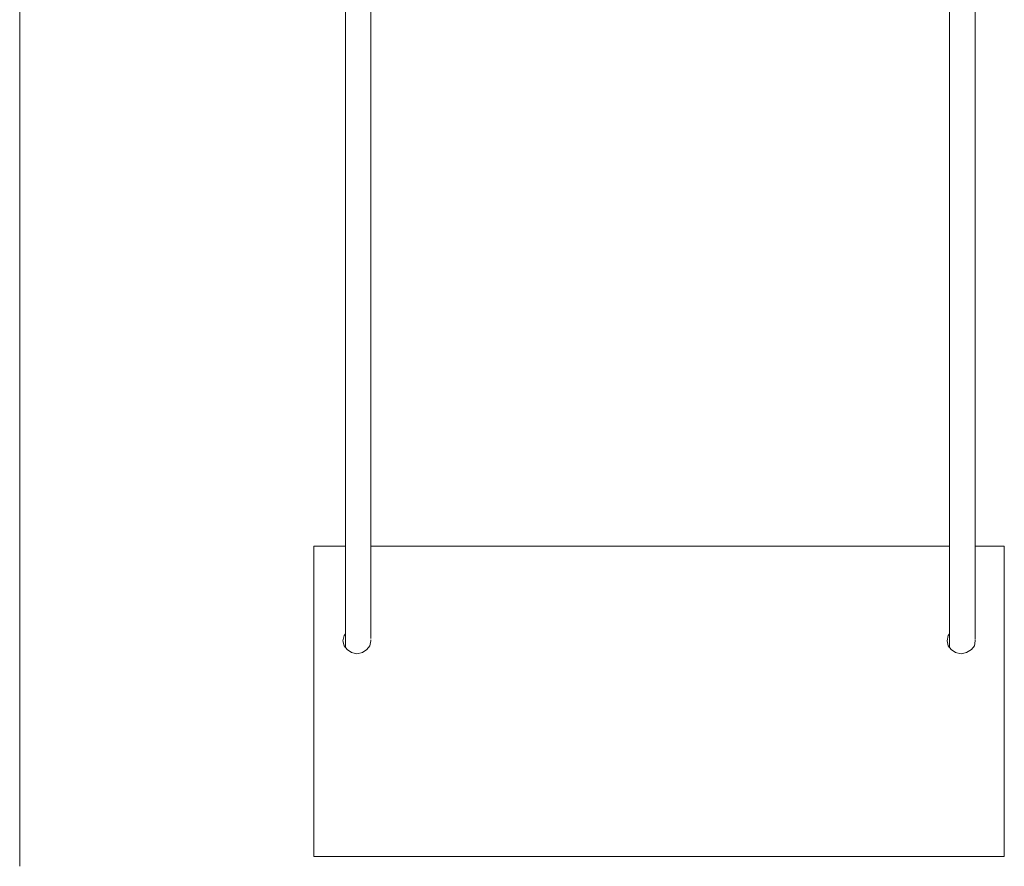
# Model space of a CAD drawing. Header units: inches. Extents: x 39 to 166, y 110 to 197.
# Tile 4 of 7: x 136 to 165, y 110 to 135. Entities that reach past the tile are written whole.
import ezdxf

# ---------------------------------------------------------------- set-up
doc = ezdxf.new("R2010")
doc.units = ezdxf.units.IN
doc.header["$MEASUREMENT"] = 0
doc.layers.add('Capa 1', color=7, linetype='Continuous')

msp = doc.modelspace()

# ---------------------------------------------------------------- linework, layer by layer
at = {"layer": 'Capa 1', "color": 250, "lineweight": 15}
msp.add_lwpolyline([(136.361, 109.831), (136.361, 182.856)], dxfattribs=at)
at = {"layer": 'Capa 1', "color": 7, "lineweight": 5}
for points in [[(145.874, 135.197), (145.874, 133.738), (145.874, 132.333), (145.874, 130.928), (145.874, 129.577), (145.874, 128.261), (145.874, 126.962), (145.874, 125.717), (145.874, 124.526), (145.874, 123.37), (145.874, 122.249), (145.874, 121.2), (145.874, 120.186), (145.874, 119.244), (145.874, 118.354), (145.874, 117.518), (145.874, 116.736), (145.874, 116.22)], [(146.621, 116.487), (146.621, 116.736), (146.621, 117.518), (146.621, 118.354), (146.621, 119.244), (146.621, 120.186), (146.621, 121.2), (146.621, 122.249), (146.621, 123.37), (146.621, 124.526), (146.621, 125.717), (146.621, 126.962), (146.621, 128.261), (146.621, 129.577), (146.621, 130.928), (146.621, 132.333), (146.621, 133.738), (146.621, 135.197)], [(163.517, 135.197), (163.517, 133.738), (163.517, 132.315), (163.517, 130.928), (163.517, 129.577), (163.517, 128.243), (163.517, 126.962), (163.517, 125.717), (163.517, 124.508), (163.517, 123.352), (163.517, 122.249), (163.517, 121.2), (163.517, 120.186), (163.517, 119.244), (163.517, 118.336), (163.517, 117.5), (163.517, 116.736), (163.517, 116.22)], [(164.264, 116.469), (164.264, 116.736), (164.264, 117.5), (164.264, 118.336), (164.264, 119.244), (164.264, 120.186), (164.264, 121.2), (164.264, 122.249), (164.264, 123.352), (164.264, 124.508), (164.264, 125.717), (164.264, 126.962), (164.264, 128.243), (164.264, 129.577), (164.264, 130.928), (164.264, 132.315), (164.264, 133.738), (164.264, 135.197)], [(144.949, 119.19), (145.874, 119.19)], [(144.949, 110.12), (144.949, 119.19)], [(146.621, 119.19), (163.517, 119.19)], [(164.264, 119.19), (165.117, 119.19)], [(165.117, 119.19), (165.117, 110.12)], [(165.117, 110.12), (165.117, 119.19)], [(146.211, 116.042), (146.051, 116.078), (145.927, 116.167), (145.838, 116.273), (145.803, 116.416), (145.838, 116.576), (145.874, 116.629)], [(163.854, 116.042), (163.694, 116.078), (163.57, 116.167), (163.481, 116.273), (163.445, 116.416), (163.481, 116.576), (163.517, 116.629)], [(146.621, 116.451), (146.621, 116.416), (146.585, 116.273), (146.496, 116.167), (146.372, 116.078), (146.211, 116.042)], [(164.264, 116.451), (164.264, 116.416), (164.246, 116.273), (164.157, 116.167), (164.014, 116.078), (163.854, 116.042)], [(144.949, 110.12), (165.117, 110.12)], [(165.117, 110.12), (165.117, 110.12)]]:
    msp.add_lwpolyline(points, dxfattribs=at)
msp.add_open_spline([(165.117, 119.19), (165.117, 119.19), (165.117, 118.585), (165.117, 118.585), (165.117, 118.585), (165.117, 118.034), (165.117, 118.034), (165.117, 118.034), (165.117, 117.554), (165.117, 117.554), (165.117, 117.554), (165.117, 117.145), (165.117, 117.145), (165.117, 117.145), (165.117, 116.825), (165.117, 116.825), (165.117, 116.825), (165.117, 116.558), (165.117, 116.558), (165.117, 116.558), (165.117, 116.38), (165.117, 116.38), (165.117, 116.38), (165.117, 116.273), (165.117, 116.273), (165.117, 116.273), (165.117, 116.238), (165.117, 116.238), (165.117, 116.238), (165.117, 116.273), (165.117, 116.273), (165.117, 116.273), (165.117, 116.38), (165.117, 116.38), (165.117, 116.38), (165.117, 116.558), (165.117, 116.558), (165.117, 116.558), (165.117, 116.825), (165.117, 116.825), (165.117, 116.825), (165.117, 117.145), (165.117, 117.145), (165.117, 117.145), (165.117, 117.554), (165.117, 117.554), (165.117, 117.554), (165.117, 118.034), (165.117, 118.034), (165.117, 118.034), (165.117, 118.585), (165.117, 118.585), (165.117, 118.585), (165.117, 119.19), (165.117, 119.19)], degree=3, knots=[0, 0, 0, 0, 1, 1, 1, 2, 2, 2, 3, 3, 3, 4, 4, 4, 5, 5, 5, 6, 6, 6, 7, 7, 7, 8, 8, 8, 9, 9, 9, 10, 10, 10, 11, 11, 11, 12, 12, 12, 13, 13, 13, 14, 14, 14, 15, 15, 15, 16, 16, 16, 17, 17, 17, 18, 18, 18, 18], dxfattribs=at)

doc.saveas('drawing.dxf')
